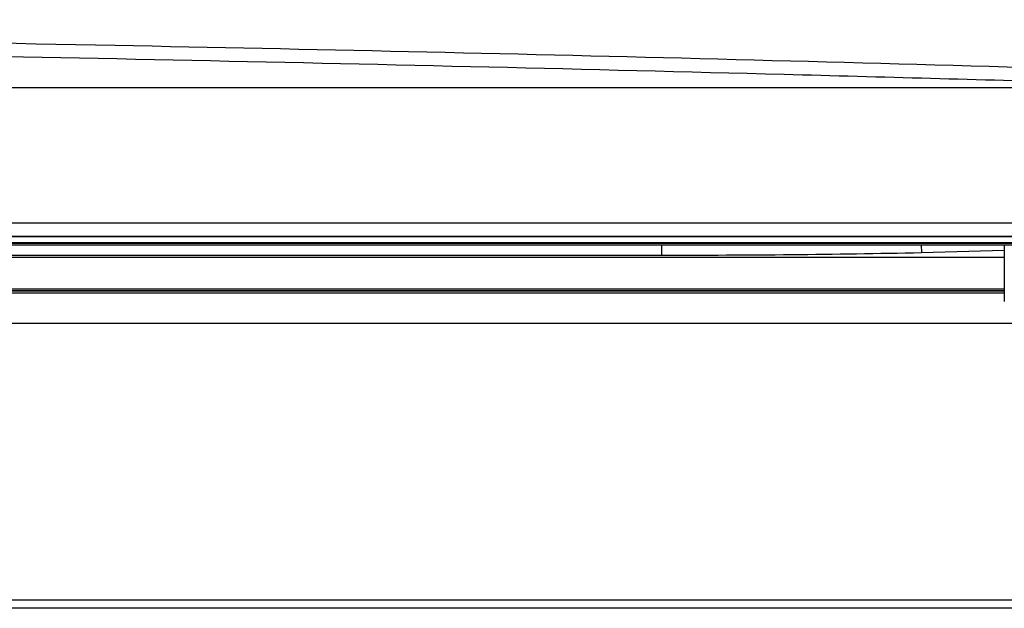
# Model space of a CAD drawing. Header units: millimetres. Extents: x -0.201 to 0.721, y -0.195 to 0.483.
# Tile 53 of 188: x 0.148 to 0.164, y 0.043 to 0.053. Entities that reach past the tile are written whole.
import ezdxf

# ---------------------------------------------------------------- set-up
doc = ezdxf.new("R2010")
doc.units = ezdxf.units.MM

msp = doc.modelspace()

# ---------------------------------------------------------------- linework, layer by layer
at = {"color": 7, "linetype": 'Continuous', "lineweight": 25}
for p, q in [((0.048991, 0.05179), (0.166566, 0.05179)), ((0.043933, 0.049584), (0.171634, 0.049584)), ((0.041037, 0.049363), (0.174533, 0.049363)), ((0.041058, 0.049366), (0.174509, 0.049366)), ((0.170285, 0.049258), (0.045285, 0.049258)), ((0.170285, 0.049249), (0.045285, 0.049249)), ((0.169041, 0.049219), (0.046529, 0.049219)), ((0.158498, 0.049219), (0.158498, 0.04906)), ((0.162732, 0.049219), (0.162738, 0.049101)), ((0.162738, 0.049101), (0.164085, 0.049139)), ((0.164085, 0.049219), (0.164085, 0.048827)), ((0.051485, 0.049026), (0.164085, 0.049026)), ((0.057074, 0.04906), (0.158498, 0.04906)), ((0.164086, 0.048826), (0.164086, 0.048304)), ((0.051486, 0.048511), (0.164086, 0.048511)), ((0.051486, 0.048481), (0.164086, 0.048481)), ((0.164086, 0.048473), (0.051486, 0.048473)), ((0.051486, 0.048446), (0.164086, 0.048446)), ((0.165472, 0.047946), (0.0501, 0.047946)), ((0.183199, 0.043437), (0.032373, 0.043437)), ((0.18333, 0.043306), (0.032242, 0.043306))]:
    msp.add_line(p, q, dxfattribs=at)
msp.add_arc((0.158929, 0.223655), 0.174596, 269.85847, 271.25001, dxfattribs=at)
for points, knots in [([(0.047035, 0.052001), (0.049459, 0.052072), (0.054307, 0.052212), (0.061713, 0.052391), (0.069206, 0.052544), (0.0768, 0.05267), (0.084462, 0.052769), (0.092211, 0.05284), (0.100023, 0.052883), (0.10874, 0.052898), (0.118329, 0.052875), (0.128785, 0.052797), (0.139231, 0.052667), (0.149367, 0.052489), (0.159163, 0.05227), (0.165406, 0.052091), (0.168532, 0.052001)], [0, 0, 0, 0, 0.061925, 0.12385, 0.186154, 0.248458, 0.311155, 0.373852, 0.437285, 0.500831, 0.585123, 0.669682, 0.755062, 0.84072, 0.920247, 1, 1, 1, 1]), ([(0.16645, 0.051833), (0.166055, 0.051845), (0.16408, 0.051902), (0.158912, 0.052044), (0.150858, 0.052235), (0.141058, 0.052417), (0.130392, 0.052562), (0.118857, 0.052657), (0.106484, 0.052684), (0.094104, 0.05264), (0.081797, 0.052525), (0.070183, 0.052345), (0.059269, 0.052116), (0.052501, 0.051927), (0.049117, 0.051833)], [0, 0, 0, 0, 0.010468, 0.052341, 0.136113, 0.220009, 0.303906, 0.407198, 0.510842, 0.614605, 0.718249, 0.82154, 0.91077, 1, 1, 1, 1])]:
    msp.add_open_spline(points, degree=3, knots=knots, dxfattribs=at)

doc.saveas('drawing.dxf')
